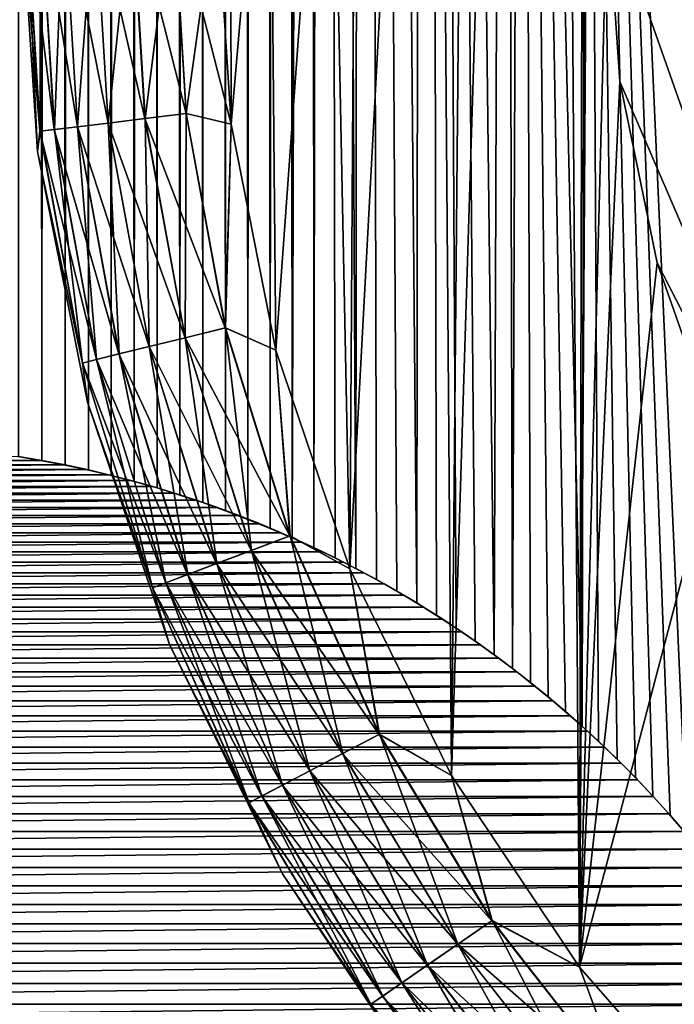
# Model space of a CAD drawing. Header units: metres. Extents: x -205 to 205, y -104 to 104.
# Tile 8 of 256: x -195.62 to -192.27, y -60.21 to -55.18. Entities that reach past the tile are written whole.
import ezdxf

# ---------------------------------------------------------------- set-up
doc = ezdxf.new("R2010")
doc.units = ezdxf.units.M
doc.layers.add('solid_01_2-CONSUMER_EHM_BOX_SW0001', color=7, linetype='CONTINUOUS')

msp = doc.modelspace()

# ---------------------------------------------------------------- linework, layer by layer
at = {"layer": 'solid_01_2-CONSUMER_EHM_BOX_SW0001'}
for points in [[(-200.010849, -74.958488), (-200.010773, 75.041512), (-0.010778, 75.04142)], [(-0.010849, -74.95858), (-200.010849, -74.958488), (-0.010778, 75.04142)], [(-192.521957, -14.194556, 75), (-191.979721, -60.908615, 75), (-191.966629, 61.009819, 75)], [(-194.22731, -57.8256, 1.5), (-194.189728, 57.924862, 1.5), (-194.302124, 57.87571, 1.5)], [(-194.130264, -24.958488, 1.5), (-194.189728, 57.924862, 1.5), (-194.22731, -57.8256, 1.5)], [(-194.339798, -57.777241, 1.5), (-194.302124, 57.87571, 1.5), (-194.416046, 57.828735, 1.5)], [(-194.339798, -57.777241, 1.5), (-194.22731, -57.8256, 1.5), (-194.302124, 57.87571, 1.5)], [(-194.453674, -57.731022, 1.5), (-194.416046, 57.828735, 1.5), (-194.531235, 57.784039, 1.5)], [(-194.453674, -57.731022, 1.5), (-194.339798, -57.777241, 1.5), (-194.416046, 57.828735, 1.5)], [(-194.56871, -57.687069, 1.5), (-194.531235, 57.784039, 1.5), (-194.64743, 57.741711, 1.5)], [(-194.56871, -57.687069, 1.5), (-194.453674, -57.731022, 1.5), (-194.531235, 57.784039, 1.5)], [(-194.684647, -57.645512, 1.5), (-194.64743, 57.741711, 1.5), (-194.764374, 57.701847, 1.5)], [(-194.684647, -57.645512, 1.5), (-194.56871, -57.687069, 1.5), (-194.64743, 57.741711, 1.5)], [(-194.918243, -57.570084, 1.5), (-194.881821, 57.664547, 1.5), (-194.999512, 57.629898, 1.5)], [(-194.918243, -57.570084, 1.5), (-194.801239, -57.606476, 1.5), (-194.881821, 57.664547, 1.5)], [(-194.801239, -57.606476, 1.5), (-194.764374, 57.701847, 1.5), (-194.881821, 57.664547, 1.5)], [(-194.801239, -57.606476, 1.5), (-194.684647, -57.645512, 1.5), (-194.764374, 57.701847, 1.5)], [(-195.035385, -57.536465, 1.5), (-194.999512, 57.629898, 1.5), (-195.117203, 57.598003, 1.5)], [(-195.035385, -57.536465, 1.5), (-194.918243, -57.570084, 1.5), (-194.999512, 57.629898, 1.5)], [(-195.269913, -57.477776, 1.5), (-195.234604, 57.568951, 1.5), (-195.352173, 57.542652, 1.5)], [(-195.269913, -57.477776, 1.5), (-195.152435, -57.505741, 1.5), (-195.234604, 57.568951, 1.5)], [(-195.152435, -57.505741, 1.5), (-195.117203, 57.598003, 1.5), (-195.234604, 57.568951, 1.5)], [(-195.152435, -57.505741, 1.5), (-195.035385, -57.536465, 1.5), (-195.117203, 57.598003, 1.5)], [(-195.507751, -57.429482, 1.5), (-195.470413, 57.518948, 1.5), (-195.589233, 57.497833, 1.5)], [(-195.507751, -57.429482, 1.5), (-195.388412, -57.452354, 1.5), (-195.470413, 57.518948, 1.5)], [(-195.388412, -57.452354, 1.5), (-195.352173, 57.542652, 1.5), (-195.470413, 57.518948, 1.5)], [(-195.388412, -57.452354, 1.5), (-195.269913, -57.477776, 1.5), (-195.352173, 57.542652, 1.5)], [(-195.627792, -57.409164, 1.5), (-195.589233, 57.497833, 1.5), (-195.708527, 57.479313, 1.5)], [(-195.627792, -57.409164, 1.5), (-195.507751, -57.429482, 1.5), (-195.589233, 57.497833, 1.5)], [(-192.521957, -14.194556, 75), (-192.654465, -16.812454, 75), (-191.979721, -60.908615, 75)], [(-192.654465, -16.812454, 75), (-193.049896, -19.403698, 75), (-192.757324, -60.021427, 75)], [(-192.654465, -16.812454, 75), (-192.757324, -60.021427, 75), (-191.979721, -60.908615, 75)], [(-193.049896, -19.403698, 75), (-193.704208, -21.941931, 75), (-193.411774, -59.040916, 75)], [(-193.049896, -19.403698, 75), (-193.411774, -59.040916, 75), (-192.757324, -60.021427, 75)], [(-193.704208, -21.941931, 75), (-194.610535, -24.400856, 75), (-193.932495, -57.98312, 75)], [(-193.704208, -21.941931, 75), (-193.932495, -57.98312, 75), (-193.411774, -59.040916, 75)], [(-194.610535, -24.400856, 75), (-194.614853, -54.544277, 75), (-194.539246, -55.70977, 75)], [(-194.610535, -24.400856, 75), (-194.310898, -56.864811, 75), (-193.932495, -57.98312, 75)], [(-194.610535, -24.400856, 75), (-194.539246, -55.70977, 75), (-194.310898, -56.864811, 75)], [(-194.22731, -57.8256, 1.5), (-194.116486, -57.875973, 1.5), (-194.130264, -24.958488, 1.5)], [(-194.064407, -25.916283, 1.5), (-194.130264, -24.958488, 1.5), (-194.116486, -57.875973, 1.5)], [(-194.064407, -25.916283, 1.5), (-194.116486, -57.875973, 1.5), (-194.007568, -57.928238, 1.5)], [(-194.064407, -25.916283, 1.5), (-194.007568, -57.928238, 1.5), (-193.900818, -57.982265, 1.5)], [(-193.872421, -26.852919, 1.5), (-194.064407, -25.916283, 1.5), (-193.900818, -57.982265, 1.5)], [(-193.872421, -26.852919, 1.5), (-193.900818, -57.982265, 1.5), (-193.795761, -58.038479, 1.5)], [(-193.872421, -26.852919, 1.5), (-193.691864, -58.097267, 1.5), (-193.589264, -58.158451, 1.5)], [(-193.556152, -27.758787, 1.5), (-193.872421, -26.852919, 1.5), (-193.589264, -58.158451, 1.5)], [(-193.872421, -26.852919, 1.5), (-193.795761, -58.038479, 1.5), (-193.691864, -58.097267, 1.5)], [(-193.556152, -27.758787, 1.5), (-193.589264, -58.158451, 1.5), (-193.488068, -58.221851, 1.5)], [(-193.556152, -27.758787, 1.5), (-193.290375, -58.354599, 1.5), (-193.194122, -58.423588, 1.5)], [(-193.141663, -43.728268, 1.5), (-193.556152, -27.758787, 1.5), (-193.194122, -58.423588, 1.5)], [(-193.556152, -27.758787, 1.5), (-193.388397, -58.287292, 1.5), (-193.290375, -58.354599, 1.5)], [(-193.556152, -27.758787, 1.5), (-193.488068, -58.221851, 1.5), (-193.388397, -58.287292, 1.5)], [(-194.539246, -55.70977, 69), (-194.614853, -54.544277, 69), (-192.611816, -33.34425, 69)], [(-194.310898, -56.864811, 69), (-194.539246, -55.70977, 69), (-192.611816, -33.34425, 69)], [(-193.932495, -57.98312, 69), (-194.310898, -56.864811, 69), (-192.611816, -33.34425, 69)], [(-193.411774, -59.040916, 69), (-193.932495, -57.98312, 69), (-192.611816, -33.34425, 69)], [(-192.757324, -60.021427, 69), (-193.411774, -59.040916, 69), (-192.611816, -33.34425, 69)], [(-192.757324, -60.021427, 69), (-192.611816, -33.34425, 69), (-192.612213, -36.044563, 69)], [(-192.757324, -60.021427, 69), (-192.612213, -36.044563, 69), (-192.612427, -37.544563, 69)], [(-192.757324, -60.021427, 69), (-192.612427, -37.544563, 69), (-192.614853, -54.544563, 69)], [(-193.141663, -43.728268, 1.5), (-193.194122, -58.423588, 1.5), (-193.099762, -58.49408, 1.5)], [(-193.050079, -45.791245, 1.5), (-193.141663, -43.728268, 1.5), (-193.099762, -58.49408, 1.5)], [(-192.614853, -54.544563, 72), (-176.90387, -44.776558, 72), (-191.067078, -58.935711, 72)], [(-193.050079, -45.791245, 1.5), (-193.099762, -58.49408, 1.5), (-193.007431, -58.565903, 1.5)], [(-193.050079, -45.791245, 1.5), (-192.829269, -58.712826, 1.5), (-192.743454, -58.788105, 1.5)], [(-192.722076, -47.838585, 1.5), (-193.050079, -45.791245, 1.5), (-192.743454, -58.788105, 1.5)], [(-193.050079, -45.791245, 1.5), (-192.917221, -58.638878, 1.5), (-192.829269, -58.712826, 1.5)], [(-193.050079, -45.791245, 1.5), (-193.007431, -58.565903, 1.5), (-192.917221, -58.638878, 1.5)], [(-192.722076, -47.838585, 1.5), (-192.743454, -58.788105, 1.5), (-192.659576, -58.865124, 1.5)], [(-192.722076, -47.838585, 1.5), (-192.293716, -59.244331, 1.5), (-192.208817, -59.343372, 1.5)], [(-192.167389, -49.826866, 1.5), (-192.722076, -47.838585, 1.5), (-192.208817, -59.343372, 1.5)], [(-192.722076, -47.838585, 1.5), (-192.381226, -59.146812, 1.5), (-192.293716, -59.244331, 1.5)], [(-192.722076, -47.838585, 1.5), (-192.47139, -59.050987, 1.5), (-192.381226, -59.146812, 1.5)], [(-192.722076, -47.838585, 1.5), (-192.564163, -58.957035, 1.5), (-192.47139, -59.050987, 1.5)], [(-192.722076, -47.838585, 1.5), (-192.659576, -58.865124, 1.5), (-192.564163, -58.957035, 1.5)], [(-195.529495, -55.849407, 70), (-195.614853, -54.544136, 74), (-195.614853, -54.544136, 70)], [(-195.529495, -55.849407, 74), (-195.589783, -54.544136, 74.222519), (-195.614853, -54.544136, 74)], [(-195.529495, -55.849407, 70), (-195.529495, -55.849407, 74), (-195.614853, -54.544136, 74)], [(-195.517471, -55.746521, 69.778572), (-195.529495, -55.849407, 70), (-195.614853, -54.544136, 70)], [(-195.517471, -55.746521, 69.778572), (-195.614853, -54.544136, 70), (-195.590027, -54.544136, 69.778572)], [(-195.590027, -54.544136, 69.778572), (-195.51622, -54.544147, 69.566925), (-195.444199, -55.737637, 69.566925)], [(-195.517471, -55.746521, 69.778572), (-195.590027, -54.544136, 69.778572), (-195.444199, -55.737637, 69.566925)], [(-195.517227, -55.746494, 74.222519), (-195.515732, -54.544147, 74.43409), (-195.589783, -54.544136, 74.222519)], [(-195.517227, -55.746494, 74.222519), (-195.589783, -54.544136, 74.222519), (-195.529495, -55.849407, 74)], [(-195.44371, -55.737576, 74.43409), (-195.515732, -54.544147, 74.43409), (-195.517227, -55.746494, 74.222519)], [(-195.51622, -54.544147, 69.566925), (-195.39711, -54.544167, 69.377037), (-195.325958, -55.723297, 69.377037)], [(-195.444199, -55.737637, 69.566925), (-195.51622, -54.544147, 69.566925), (-195.325958, -55.723297, 69.377037)], [(-195.44371, -55.737576, 74.43409), (-195.396408, -54.544167, 74.62384), (-195.515732, -54.544147, 74.43409)], [(-195.325256, -55.723213, 74.62384), (-195.396408, -54.544167, 74.62384), (-195.44371, -55.737576, 74.43409)], [(-195.39711, -54.544167, 69.377037), (-195.238693, -54.544189, 69.218445), (-195.168701, -55.704224, 69.218445)], [(-195.325958, -55.723297, 69.377037), (-195.39711, -54.544167, 69.377037), (-195.168701, -55.704224, 69.218445)], [(-195.325256, -55.723213, 74.62384), (-195.237823, -54.544189, 74.782249), (-195.396408, -54.544167, 74.62384)], [(-195.167816, -55.704117, 74.782249), (-195.237823, -54.544189, 74.782249), (-195.325256, -55.723213, 74.62384)], [(-195.238693, -54.544189, 69.218445), (-195.048935, -54.544216, 69.099129), (-194.980316, -55.681377, 69.099129)], [(-195.168701, -55.704224, 69.218445), (-195.238693, -54.544189, 69.218445), (-194.980316, -55.681377, 69.099129)], [(-195.167816, -55.704117, 74.782249), (-195.047928, -54.544216, 74.90136), (-195.237823, -54.544189, 74.782249)], [(-194.979309, -55.681255, 74.90136), (-195.047928, -54.544216, 74.90136), (-195.167816, -55.704117, 74.782249)], [(-195.048935, -54.544216, 69.099129), (-194.837372, -54.544247, 69.02507), (-194.770294, -55.655907, 69.02507)], [(-194.980316, -55.681377, 69.099129), (-195.048935, -54.544216, 69.099129), (-194.770294, -55.655907, 69.02507)], [(-194.979309, -55.681255, 74.90136), (-194.836288, -54.544247, 74.975174), (-195.047928, -54.544216, 74.90136)], [(-194.769211, -55.655777, 74.975174), (-194.836288, -54.544247, 74.975174), (-194.979309, -55.681255, 74.90136)], [(-194.837372, -54.544247, 69.02507), (-194.614853, -54.544277, 69), (-194.539246, -55.70977, 69)], [(-194.770294, -55.655907, 69.02507), (-194.837372, -54.544247, 69.02507), (-194.539246, -55.70977, 69)], [(-194.769211, -55.655777, 74.975174), (-194.614853, -54.544277, 75), (-194.836288, -54.544247, 74.975174)], [(-194.769211, -55.655777, 74.975174), (-194.539246, -55.70977, 75), (-194.614853, -54.544277, 75)], [(-192.757324, -60.021427, 69), (-192.614853, -54.544563, 69), (-192.550705, -55.491096, 69)], [(-192.550705, -55.491096, 72), (-192.614853, -54.544563, 72), (-191.067078, -58.935711, 72)], [(-192.614853, -54.544563, 69), (-192.614853, -54.544563, 72), (-192.550705, -55.491096, 72)], [(-192.614853, -54.544563, 69), (-192.550705, -55.491096, 72), (-192.550705, -55.491096, 69)], [(-192.757324, -60.021427, 69), (-192.550705, -55.491096, 69), (-192.359329, -56.419636, 69)], [(-192.359329, -56.419636, 72), (-192.550705, -55.491096, 72), (-191.067078, -58.935711, 72)], [(-192.550705, -55.491096, 69), (-192.550705, -55.491096, 72), (-192.359329, -56.419636, 72)], [(-192.550705, -55.491096, 69), (-192.359329, -56.419636, 72), (-192.359329, -56.419636, 69)], [(-195.168701, -55.704224, 69.218445), (-194.980316, -55.681377, 69.099129), (-194.775131, -56.801979, 69.099129)], [(-194.979309, -55.681255, 74.90136), (-195.167816, -55.704117, 74.782249), (-194.958527, -56.847153, 74.782249)], [(-194.980316, -55.681377, 69.099129), (-194.770294, -55.655907, 69.02507), (-194.569702, -56.751377, 69.02507)], [(-194.775131, -56.801979, 69.099129), (-194.980316, -55.681377, 69.099129), (-194.569702, -56.751377, 69.02507)], [(-194.769211, -55.655777, 74.975174), (-194.979309, -55.681255, 74.90136), (-194.774139, -56.801739, 74.90136)], [(-194.774139, -56.801739, 74.90136), (-194.979309, -55.681255, 74.90136), (-194.958527, -56.847153, 74.782249)], [(-194.568634, -56.751118, 74.975174), (-194.769211, -55.655777, 74.975174), (-194.774139, -56.801739, 74.90136)], [(-194.569702, -56.751377, 69.02507), (-194.770294, -55.655907, 69.02507), (-194.539246, -55.70977, 69)], [(-194.568634, -56.751118, 74.975174), (-194.539246, -55.70977, 75), (-194.769211, -55.655777, 74.975174)], [(-195.517471, -55.746521, 69.778572), (-195.444199, -55.737637, 69.566925), (-195.228836, -56.913738, 69.566925)], [(-195.44371, -55.737576, 74.43409), (-195.517227, -55.746494, 74.222519), (-195.300278, -56.931335, 74.222519)], [(-195.444199, -55.737637, 69.566925), (-195.325958, -55.723297, 69.377037), (-195.11319, -56.88525, 69.377037)], [(-195.228836, -56.913738, 69.566925), (-195.444199, -55.737637, 69.566925), (-195.11319, -56.88525, 69.377037)], [(-195.325256, -55.723213, 74.62384), (-195.44371, -55.737576, 74.43409), (-195.228363, -56.913624, 74.43409)], [(-195.228363, -56.913624, 74.43409), (-195.44371, -55.737576, 74.43409), (-195.300278, -56.931335, 74.222519)], [(-195.325958, -55.723297, 69.377037), (-195.168701, -55.704224, 69.218445), (-194.959381, -56.847363, 69.218445)], [(-195.11319, -56.88525, 69.377037), (-195.325958, -55.723297, 69.377037), (-194.959381, -56.847363, 69.218445)], [(-195.167816, -55.704117, 74.782249), (-195.325256, -55.723213, 74.62384), (-195.112503, -56.885086, 74.62384)], [(-195.112503, -56.885086, 74.62384), (-195.325256, -55.723213, 74.62384), (-195.228363, -56.913624, 74.43409)], [(-194.959381, -56.847363, 69.218445), (-195.168701, -55.704224, 69.218445), (-194.775131, -56.801979, 69.099129)], [(-194.958527, -56.847153, 74.782249), (-195.167816, -55.704117, 74.782249), (-195.112503, -56.885086, 74.62384)], [(-194.569702, -56.751377, 69.02507), (-194.539246, -55.70977, 69), (-194.310898, -56.864811, 69)], [(-194.568634, -56.751118, 74.975174), (-194.310898, -56.864811, 75), (-194.539246, -55.70977, 75)], [(-195.300278, -56.931335, 74.222519), (-195.517227, -55.746494, 74.222519), (-195.529495, -55.849407, 74)], [(-195.300522, -56.931396, 69.778572), (-195.529495, -55.849407, 70), (-195.517471, -55.746521, 69.778572)], [(-195.300522, -56.931396, 69.778572), (-195.517471, -55.746521, 69.778572), (-195.228836, -56.913738, 69.566925)], [(-195.300278, -56.931335, 74.222519), (-195.529495, -55.849407, 74), (-195.27449, -57.132374, 74)], [(-195.27449, -57.132374, 70), (-195.27449, -57.132374, 74), (-195.529495, -55.849407, 74)], [(-195.529495, -55.849407, 70), (-195.27449, -57.132374, 70), (-195.529495, -55.849407, 74)], [(-195.300522, -56.931396, 69.778572), (-195.27449, -57.132374, 70), (-195.529495, -55.849407, 70)], [(-192.757324, -60.021427, 69), (-192.359329, -56.419636, 69), (-192.043777, -57.314842, 69)], [(-192.043777, -57.314842, 72), (-192.359329, -56.419636, 72), (-191.067078, -58.935711, 72)], [(-192.359329, -56.419636, 69), (-192.359329, -56.419636, 72), (-192.043777, -57.314842, 72)], [(-192.359329, -56.419636, 69), (-192.043777, -57.314842, 72), (-192.043777, -57.314842, 69)], [(-194.775131, -56.801979, 69.099129), (-194.569702, -56.751377, 69.02507), (-194.238525, -57.814682, 69.02507)], [(-194.568634, -56.751118, 74.975174), (-194.774139, -56.801739, 74.90136), (-194.43541, -57.889317, 74.90136)], [(-194.238525, -57.814682, 69.02507), (-194.569702, -56.751377, 69.02507), (-194.310898, -56.864811, 69)], [(-194.237503, -57.814293, 74.975174), (-194.310898, -56.864811, 75), (-194.568634, -56.751118, 74.975174)], [(-194.237503, -57.814293, 74.975174), (-194.568634, -56.751118, 74.975174), (-194.43541, -57.889317, 74.90136)], [(-195.11319, -56.88525, 69.377037), (-194.959381, -56.847363, 69.218445), (-194.613785, -57.95694, 69.218445)], [(-194.958527, -56.847153, 74.782249), (-195.112503, -56.885086, 74.62384), (-194.761261, -58.012844, 74.62384)], [(-194.959381, -56.847363, 69.218445), (-194.775131, -56.801979, 69.099129), (-194.436356, -57.889675, 69.099129)], [(-194.613785, -57.95694, 69.218445), (-194.959381, -56.847363, 69.218445), (-194.436356, -57.889675, 69.099129)], [(-194.774139, -56.801739, 74.90136), (-194.958527, -56.847153, 74.782249), (-194.612976, -57.956627, 74.782249)], [(-194.612976, -57.956627, 74.782249), (-194.958527, -56.847153, 74.782249), (-194.761261, -58.012844, 74.62384)], [(-194.436356, -57.889675, 69.099129), (-194.775131, -56.801979, 69.099129), (-194.238525, -57.814682, 69.02507)], [(-194.43541, -57.889317, 74.90136), (-194.774139, -56.801739, 74.90136), (-194.612976, -57.956627, 74.782249)], [(-195.228836, -56.913738, 69.566925), (-195.11319, -56.88525, 69.377037), (-194.761917, -58.013092, 69.377037)], [(-195.112503, -56.885086, 74.62384), (-195.228363, -56.913624, 74.43409), (-194.872833, -58.055138, 74.43409)], [(-194.761917, -58.013092, 69.377037), (-195.11319, -56.88525, 69.377037), (-194.613785, -57.95694, 69.218445)], [(-194.761261, -58.012844, 74.62384), (-195.112503, -56.885086, 74.62384), (-194.872833, -58.055138, 74.43409)], [(-194.237503, -57.814293, 74.975174), (-193.932495, -57.98312, 75), (-194.310898, -56.864811, 75)], [(-194.238525, -57.814682, 69.02507), (-194.310898, -56.864811, 69), (-193.932495, -57.98312, 69)], [(-195.300522, -56.931396, 69.778572), (-195.228836, -56.913738, 69.566925), (-194.873291, -58.055309, 69.566925)], [(-194.942322, -58.081478, 69.778572), (-195.27449, -57.132374, 70), (-195.300522, -56.931396, 69.778572)], [(-194.942322, -58.081478, 69.778572), (-195.300522, -56.931396, 69.778572), (-194.873291, -58.055309, 69.566925)], [(-195.228363, -56.913624, 74.43409), (-195.300278, -56.931335, 74.222519), (-194.942078, -58.08139, 74.222519)], [(-194.942078, -58.08139, 74.222519), (-195.300278, -56.931335, 74.222519), (-195.27449, -57.132374, 74)], [(-194.873291, -58.055309, 69.566925), (-195.228836, -56.913738, 69.566925), (-194.761917, -58.013092, 69.377037)], [(-194.872833, -58.055138, 74.43409), (-195.228363, -56.913624, 74.43409), (-194.942078, -58.08139, 74.222519)], [(-194.942078, -58.08139, 74.222519), (-195.27449, -57.132374, 74), (-194.854202, -58.371078, 74)], [(-194.854202, -58.371078, 70), (-194.854202, -58.371078, 74), (-195.27449, -57.132374, 74)], [(-195.27449, -57.132374, 70), (-194.854202, -58.371078, 70), (-195.27449, -57.132374, 74)], [(-194.942322, -58.081478, 69.778572), (-194.854202, -58.371078, 70), (-195.27449, -57.132374, 70)], [(-191.979736, -60.908615, 69), (-192.757324, -60.021427, 69), (-192.043777, -57.314842, 69)], [(-195.397263, -57.451839, 1.571667), (-197.62442, -57.451839, 1.571667), (-197.740158, -57.476288, 1.571667)], [(-195.281525, -57.476288, 1.571667), (-195.397263, -57.451839, 1.571667), (-197.740158, -57.476288, 1.571667)], [(-195.513718, -57.429703, 1.571667), (-197.50795, -57.429703, 1.571667), (-197.62442, -57.451839, 1.571667)], [(-195.397263, -57.451839, 1.571667), (-195.513718, -57.429703, 1.571667), (-197.62442, -57.451839, 1.571667)], [(-195.513718, -57.429703, 1.571667), (-195.630768, -57.409904, 1.571667), (-197.50795, -57.429703, 1.571667)], [(-195.513718, -57.429703, 1.571667), (-195.627792, -57.409164, 1.5), (-195.630768, -57.409904, 1.571667)], [(-195.513718, -57.429703, 1.571667), (-195.507751, -57.429482, 1.5), (-195.627792, -57.409164, 1.5)], [(-195.397263, -57.451839, 1.571667), (-195.507751, -57.429482, 1.5), (-195.513718, -57.429703, 1.571667)], [(-195.397263, -57.451839, 1.571667), (-195.388412, -57.452354, 1.5), (-195.507751, -57.429482, 1.5)], [(-195.281525, -57.476288, 1.571667), (-195.388412, -57.452354, 1.5), (-195.397263, -57.451839, 1.571667)], [(-195.281525, -57.476288, 1.571667), (-197.740158, -57.476288, 1.571667), (-197.854996, -57.503017, 1.571667)], [(-195.166687, -57.503017, 1.571667), (-195.281525, -57.476288, 1.571667), (-197.854996, -57.503017, 1.571667)], [(-195.281525, -57.476288, 1.571667), (-195.269913, -57.477776, 1.5), (-195.388412, -57.452354, 1.5)], [(-195.166687, -57.503017, 1.571667), (-195.269913, -57.477776, 1.5), (-195.281525, -57.476288, 1.571667)], [(-195.166687, -57.503017, 1.571667), (-195.152435, -57.505741, 1.5), (-195.269913, -57.477776, 1.5)], [(-195.052917, -57.531998, 1.571667), (-197.968765, -57.531994, 1.571667), (-198.081314, -57.563194, 1.571667)], [(-194.940369, -57.563198, 1.571667), (-195.052917, -57.531998, 1.571667), (-198.081314, -57.563194, 1.571667)], [(-195.166687, -57.503017, 1.571667), (-197.854996, -57.503017, 1.571667), (-197.968765, -57.531994, 1.571667)], [(-195.052917, -57.531998, 1.571667), (-195.166687, -57.503017, 1.571667), (-197.968765, -57.531994, 1.571667)], [(-195.052917, -57.531998, 1.571667), (-195.152435, -57.505741, 1.5), (-195.166687, -57.503017, 1.571667)], [(-195.052917, -57.531998, 1.571667), (-195.035385, -57.536465, 1.5), (-195.152435, -57.505741, 1.5)], [(-194.940369, -57.563198, 1.571667), (-195.035385, -57.536465, 1.5), (-195.052917, -57.531998, 1.571667)], [(-194.940369, -57.563198, 1.571667), (-194.918243, -57.570084, 1.5), (-195.035385, -57.536465, 1.5)], [(-194.719131, -57.632271, 1.571667), (-194.829193, -57.596588, 1.571667), (-198.302551, -57.632271, 1.571667)], [(-194.829193, -57.596588, 1.571667), (-198.19249, -57.596588, 1.571667), (-198.302551, -57.632271, 1.571667)], [(-194.940369, -57.563198, 1.571667), (-198.081314, -57.563194, 1.571667), (-198.19249, -57.596588, 1.571667)], [(-194.829193, -57.596588, 1.571667), (-194.940369, -57.563198, 1.571667), (-198.19249, -57.596588, 1.571667)], [(-194.829193, -57.596588, 1.571667), (-194.918243, -57.570084, 1.5), (-194.940369, -57.563198, 1.571667)], [(-194.829193, -57.596588, 1.571667), (-194.801239, -57.606476, 1.5), (-194.918243, -57.570084, 1.5)], [(-194.719131, -57.632271, 1.571667), (-194.801239, -57.606476, 1.5), (-194.829193, -57.596588, 1.571667)], [(-194.609406, -57.670471, 1.571667), (-194.719131, -57.632271, 1.571667), (-198.412262, -57.670471, 1.571667)], [(-194.719131, -57.632271, 1.571667), (-198.302551, -57.632271, 1.571667), (-198.412262, -57.670471, 1.571667)], [(-194.719131, -57.632271, 1.571667), (-194.684647, -57.645512, 1.5), (-194.801239, -57.606476, 1.5)], [(-194.609406, -57.670471, 1.571667), (-194.684647, -57.645512, 1.5), (-194.719131, -57.632271, 1.571667)], [(-194.609406, -57.670471, 1.571667), (-194.56871, -57.687069, 1.5), (-194.684647, -57.645512, 1.5)], [(-194.500122, -57.711143, 1.571667), (-194.609406, -57.670471, 1.571667), (-198.521561, -57.71114, 1.571667)], [(-194.609406, -57.670471, 1.571667), (-198.412262, -57.670471, 1.571667), (-198.521561, -57.71114, 1.571667)], [(-194.500122, -57.711143, 1.571667), (-194.56871, -57.687069, 1.5), (-194.609406, -57.670471, 1.571667)], [(-194.500122, -57.711143, 1.571667), (-194.453674, -57.731022, 1.5), (-194.56871, -57.687069, 1.5)], [(-194.500122, -57.711143, 1.571667), (-198.521561, -57.71114, 1.571667), (-198.630295, -57.754227, 1.571667)], [(-194.391388, -57.75423, 1.571667), (-194.500122, -57.711143, 1.571667), (-198.630295, -57.754227, 1.571667)], [(-194.391388, -57.75423, 1.571667), (-194.453674, -57.731022, 1.5), (-194.500122, -57.711143, 1.571667)], [(-194.391388, -57.75423, 1.571667), (-194.339798, -57.777241, 1.5), (-194.453674, -57.731022, 1.5)], [(-194.17601, -57.847435, 1.571667), (-194.28331, -57.799679, 1.571667), (-198.845673, -57.847435, 1.571667)], [(-194.28331, -57.799679, 1.571667), (-198.738373, -57.799679, 1.571667), (-198.845673, -57.847435, 1.571667)], [(-194.391388, -57.75423, 1.571667), (-198.630295, -57.754227, 1.571667), (-198.738373, -57.799679, 1.571667)], [(-194.28331, -57.799679, 1.571667), (-194.391388, -57.75423, 1.571667), (-198.738373, -57.799679, 1.571667)], [(-194.28331, -57.799679, 1.571667), (-194.339798, -57.777241, 1.5), (-194.391388, -57.75423, 1.571667)], [(-194.28331, -57.799679, 1.571667), (-194.22731, -57.8256, 1.5), (-194.339798, -57.777241, 1.5)], [(-194.17601, -57.847435, 1.571667), (-194.22731, -57.8256, 1.5), (-194.28331, -57.799679, 1.571667)], [(-194.069595, -57.897446, 1.571667), (-194.17601, -57.847435, 1.571667), (-198.952087, -57.897442, 1.571667)], [(-194.17601, -57.847435, 1.571667), (-198.845673, -57.847435, 1.571667), (-198.952087, -57.897442, 1.571667)], [(-194.436356, -57.889675, 69.099129), (-194.238525, -57.814682, 69.02507), (-193.781601, -58.830315, 69.02507)], [(-194.237503, -57.814293, 74.975174), (-194.43541, -57.889317, 74.90136), (-193.968063, -58.928139, 74.90136)], [(-193.781601, -58.830315, 69.02507), (-194.238525, -57.814682, 69.02507), (-193.932495, -57.98312, 69)], [(-193.78064, -58.829807, 74.975174), (-193.932495, -57.98312, 75), (-194.237503, -57.814293, 74.975174)], [(-193.78064, -58.829807, 74.975174), (-194.237503, -57.814293, 74.975174), (-193.968063, -58.928139, 74.90136)], [(-194.17601, -57.847435, 1.571667), (-194.116486, -57.875973, 1.5), (-194.22731, -57.8256, 1.5)], [(-194.069595, -57.897446, 1.571667), (-194.116486, -57.875973, 1.5), (-194.17601, -57.847435, 1.571667)], [(-194.069595, -57.897446, 1.571667), (-198.952087, -57.897442, 1.571667), (-199.057495, -57.949646, 1.571667)], [(-193.964188, -57.94965, 1.571667), (-194.069595, -57.897446, 1.571667), (-199.057495, -57.949646, 1.571667)], [(-194.613785, -57.95694, 69.218445), (-194.436356, -57.889675, 69.099129), (-193.968948, -58.928608, 69.099129)], [(-194.43541, -57.889317, 74.90136), (-194.612976, -57.956627, 74.782249), (-194.1362, -59.016361, 74.782249)], [(-193.968948, -58.928608, 69.099129), (-194.436356, -57.889675, 69.099129), (-193.781601, -58.830315, 69.02507)], [(-193.968063, -58.928139, 74.90136), (-194.43541, -57.889317, 74.90136), (-194.1362, -59.016361, 74.782249)], [(-194.069595, -57.897446, 1.571667), (-194.007568, -57.928238, 1.5), (-194.116486, -57.875973, 1.5)], [(-193.964188, -57.94965, 1.571667), (-194.007568, -57.928238, 1.5), (-194.069595, -57.897446, 1.571667)], [(-193.964188, -57.94965, 1.571667), (-199.057495, -57.949646, 1.571667), (-199.161789, -58.003998, 1.571667)], [(-193.859894, -58.003998, 1.571667), (-193.964188, -57.94965, 1.571667), (-199.161789, -58.003998, 1.571667)], [(-193.964188, -57.94965, 1.571667), (-193.900818, -57.982265, 1.5), (-194.007568, -57.928238, 1.5)], [(-193.859894, -58.003998, 1.571667), (-193.900818, -57.982265, 1.5), (-193.964188, -57.94965, 1.571667)], [(-193.859894, -58.003998, 1.571667), (-199.161789, -58.003998, 1.571667), (-199.264847, -58.060436, 1.571667)], [(-193.756836, -58.060436, 1.571667), (-193.859894, -58.003998, 1.571667), (-199.264847, -58.060436, 1.571667)], [(-194.761917, -58.013092, 69.377037), (-194.613785, -57.95694, 69.218445), (-194.136978, -59.016769, 69.218445)], [(-194.612976, -57.956627, 74.782249), (-194.761261, -58.012844, 74.62384), (-194.276642, -59.090038, 74.62384)], [(-194.136978, -59.016769, 69.218445), (-194.613785, -57.95694, 69.218445), (-193.968948, -58.928608, 69.099129)], [(-194.1362, -59.016361, 74.782249), (-194.612976, -57.956627, 74.782249), (-194.276642, -59.090038, 74.62384)], [(-193.78064, -58.829807, 74.975174), (-193.411774, -59.040916, 75), (-193.932495, -57.98312, 75)], [(-193.781601, -58.830315, 69.02507), (-193.932495, -57.98312, 69), (-193.411774, -59.040916, 69)], [(-193.859894, -58.003998, 1.571667), (-193.795761, -58.038479, 1.5), (-193.900818, -57.982265, 1.5)], [(-193.756836, -58.060436, 1.571667), (-193.795761, -58.038479, 1.5), (-193.859894, -58.003998, 1.571667)], [(-194.942322, -58.081478, 69.778572), (-194.873291, -58.055309, 69.566925), (-194.382736, -59.145702, 69.566925)], [(-194.872833, -58.055138, 74.43409), (-194.942078, -58.08139, 74.222519), (-194.447876, -59.179882, 74.222519)], [(-194.873291, -58.055309, 69.566925), (-194.761917, -58.013092, 69.377037), (-194.277267, -59.090363, 69.377037)], [(-194.382736, -59.145702, 69.566925), (-194.873291, -58.055309, 69.566925), (-194.277267, -59.090363, 69.377037)], [(-194.761261, -58.012844, 74.62384), (-194.872833, -58.055138, 74.43409), (-194.382309, -59.145473, 74.43409)], [(-194.382309, -59.145473, 74.43409), (-194.872833, -58.055138, 74.43409), (-194.447876, -59.179882, 74.222519)], [(-194.277267, -59.090363, 69.377037), (-194.761917, -58.013092, 69.377037), (-194.136978, -59.016769, 69.218445)], [(-194.276642, -59.090038, 74.62384), (-194.761261, -58.012844, 74.62384), (-194.382309, -59.145473, 74.43409)], [(-193.756836, -58.060436, 1.571667), (-193.691864, -58.097267, 1.5), (-193.795761, -58.038479, 1.5)], [(-193.655121, -58.118908, 1.571667), (-193.756836, -58.060436, 1.571667), (-199.366562, -58.118908, 1.571667)], [(-193.756836, -58.060436, 1.571667), (-199.264847, -58.060436, 1.571667), (-199.366562, -58.118908, 1.571667)], [(-194.448105, -59.179996, 69.778572), (-194.854202, -58.371078, 70), (-194.942322, -58.081478, 69.778572)], [(-194.448105, -59.179996, 69.778572), (-194.942322, -58.081478, 69.778572), (-194.382736, -59.145702, 69.566925)], [(-194.447876, -59.179882, 74.222519), (-194.942078, -58.08139, 74.222519), (-194.854202, -58.371078, 74)], [(-193.655121, -58.118908, 1.571667), (-193.691864, -58.097267, 1.5), (-193.756836, -58.060436, 1.571667)], [(-193.655121, -58.118908, 1.571667), (-193.589264, -58.158451, 1.5), (-193.691864, -58.097267, 1.5)], [(-193.554855, -58.179359, 1.571667), (-193.655121, -58.118908, 1.571667), (-199.466827, -58.179359, 1.571667)], [(-193.655121, -58.118908, 1.571667), (-199.366562, -58.118908, 1.571667), (-199.466827, -58.179359, 1.571667)], [(-193.554855, -58.179359, 1.571667), (-193.589264, -58.158451, 1.5), (-193.655121, -58.118908, 1.571667)], [(-193.554855, -58.179359, 1.571667), (-199.466827, -58.179359, 1.571667), (-199.565506, -58.241734, 1.571667)], [(-193.456177, -58.241737, 1.571667), (-193.554855, -58.179359, 1.571667), (-199.565506, -58.241734, 1.571667)], [(-193.554855, -58.179359, 1.571667), (-193.488068, -58.221851, 1.5), (-193.589264, -58.158451, 1.5)], [(-193.456177, -58.241737, 1.571667), (-193.488068, -58.221851, 1.5), (-193.554855, -58.179359, 1.571667)], [(-193.456177, -58.241737, 1.571667), (-199.565506, -58.241734, 1.571667), (-199.662506, -58.305981, 1.571667)], [(-193.359177, -58.305984, 1.571667), (-193.456177, -58.241737, 1.571667), (-199.662506, -58.305981, 1.571667)], [(-193.456177, -58.241737, 1.571667), (-193.388397, -58.287292, 1.5), (-193.488068, -58.221851, 1.5)], [(-193.359177, -58.305984, 1.571667), (-193.388397, -58.287292, 1.5), (-193.456177, -58.241737, 1.571667)], [(-193.359177, -58.305984, 1.571667), (-199.662506, -58.305981, 1.571667), (-199.757706, -58.372047, 1.571667)], [(-193.263977, -58.372047, 1.571667), (-193.359177, -58.305984, 1.571667), (-199.757706, -58.372047, 1.571667)], [(-193.359177, -58.305984, 1.571667), (-193.290375, -58.354599, 1.5), (-193.388397, -58.287292, 1.5)], [(-193.263977, -58.372047, 1.571667), (-193.290375, -58.354599, 1.5), (-193.359177, -58.305984, 1.571667)], [(-193.263977, -58.372047, 1.571667), (-193.194122, -58.423588, 1.5), (-193.290375, -58.354599, 1.5)], [(-193.170029, -58.440231, 1.571667), (-193.263977, -58.372047, 1.571667), (-199.851654, -58.440228, 1.571667)], [(-193.263977, -58.372047, 1.571667), (-199.757706, -58.372047, 1.571667), (-199.851654, -58.440228, 1.571667)], [(-194.447876, -59.179882, 74.222519), (-194.854202, -58.371078, 74), (-194.275833, -59.544327, 74)], [(-194.275833, -59.544327, 70), (-194.275833, -59.544327, 74), (-194.854202, -58.371078, 74)], [(-194.854202, -58.371078, 70), (-194.275833, -59.544327, 70), (-194.854202, -58.371078, 74)], [(-194.448105, -59.179996, 69.778572), (-194.275833, -59.544327, 70), (-194.854202, -58.371078, 70)], [(-193.170029, -58.440231, 1.571667), (-193.194122, -58.423588, 1.5), (-193.263977, -58.372047, 1.571667)], [(-193.170029, -58.440231, 1.571667), (-199.851654, -58.440228, 1.571667), (-199.944672, -58.510704, 1.571667)], [(-193.077011, -58.510704, 1.571667), (-193.170029, -58.440231, 1.571667), (-199.944672, -58.510704, 1.571667)], [(-193.170029, -58.440231, 1.571667), (-193.099762, -58.49408, 1.5), (-193.194122, -58.423588, 1.5)], [(-193.077011, -58.510704, 1.571667), (-193.099762, -58.49408, 1.5), (-193.170029, -58.440231, 1.571667)], [(-193.077011, -58.510704, 1.571667), (-193.007431, -58.565903, 1.5), (-193.099762, -58.49408, 1.5)], [(-192.985016, -58.583405, 1.571667), (-193.077011, -58.510704, 1.571667), (-200.036667, -58.583405, 1.571667)], [(-193.077011, -58.510704, 1.571667), (-199.944672, -58.510704, 1.571667), (-200.036667, -58.583405, 1.571667)], [(-192.985016, -58.583405, 1.571667), (-193.007431, -58.565903, 1.5), (-193.077011, -58.510704, 1.571667)], [(-192.89418, -58.658264, 1.571667), (-192.985016, -58.583405, 1.571667), (-200.127502, -58.65826, 1.571667)], [(-192.985016, -58.583405, 1.571667), (-200.036667, -58.583405, 1.571667), (-200.127502, -58.65826, 1.571667)], [(-192.985016, -58.583405, 1.571667), (-192.917221, -58.638878, 1.5), (-193.007431, -58.565903, 1.5)], [(-192.89418, -58.658264, 1.571667), (-192.917221, -58.638878, 1.5), (-192.985016, -58.583405, 1.571667)], [(-192.89418, -58.658264, 1.571667), (-200.127502, -58.65826, 1.571667), (-200.217087, -58.735207, 1.571667)], [(-192.804596, -58.73521, 1.571667), (-192.89418, -58.658264, 1.571667), (-200.217087, -58.735207, 1.571667)], [(-192.89418, -58.658264, 1.571667), (-192.829269, -58.712826, 1.5), (-192.917221, -58.638878, 1.5)], [(-192.804596, -58.73521, 1.571667), (-192.829269, -58.712826, 1.5), (-192.89418, -58.658264, 1.571667)], [(-192.804596, -58.73521, 1.571667), (-200.217087, -58.735207, 1.571667), (-200.305313, -58.814175, 1.571667)], [(-192.71637, -58.814178, 1.571667), (-192.804596, -58.73521, 1.571667), (-200.305313, -58.814175, 1.571667)], [(-192.804596, -58.73521, 1.571667), (-192.743454, -58.788105, 1.5), (-192.829269, -58.712826, 1.5)], [(-192.71637, -58.814178, 1.571667), (-192.743454, -58.788105, 1.5), (-192.804596, -58.73521, 1.571667)], [(-192.71637, -58.814178, 1.571667), (-192.659576, -58.865124, 1.5), (-192.743454, -58.788105, 1.5)], [(-192.71637, -58.814178, 1.571667), (-200.305313, -58.814175, 1.571667), (-200.392044, -58.895092, 1.571667)], [(-192.629639, -58.895096, 1.571667), (-192.71637, -58.814178, 1.571667), (-200.392044, -58.895092, 1.571667)], [(-193.968948, -58.928608, 69.099129), (-193.781601, -58.830315, 69.02507), (-193.205597, -59.783466, 69.02507)], [(-193.78064, -58.829807, 74.975174), (-193.968063, -58.928139, 74.90136), (-193.378891, -59.903053, 74.90136)], [(-193.205597, -59.783466, 69.02507), (-193.781601, -58.830315, 69.02507), (-193.411774, -59.040916, 69)], [(-193.204697, -59.782848, 74.975174), (-193.411774, -59.040916, 75), (-193.78064, -58.829807, 74.975174)], [(-193.204697, -59.782848, 74.975174), (-193.78064, -58.829807, 74.975174), (-193.378891, -59.903053, 74.90136)], [(-192.629639, -58.895096, 1.571667), (-192.659576, -58.865124, 1.5), (-192.71637, -58.814178, 1.571667)], [(-192.629639, -58.895096, 1.571667), (-200.392044, -58.895092, 1.571667), (-200.477203, -58.977894, 1.571667)], [(-192.544479, -58.977898, 1.571667), (-192.629639, -58.895096, 1.571667), (-200.477203, -58.977894, 1.571667)], [(-192.629639, -58.895096, 1.571667), (-192.564163, -58.957035, 1.5), (-192.659576, -58.865124, 1.5)], [(-192.544479, -58.977898, 1.571667), (-192.564163, -58.957035, 1.5), (-192.629639, -58.895096, 1.571667)], [(-194.136978, -59.016769, 69.218445), (-193.968948, -58.928608, 69.099129), (-193.37973, -59.903625, 69.099129)], [(-193.968063, -58.928139, 74.90136), (-194.1362, -59.016361, 74.782249), (-193.535187, -60.010899, 74.782249)], [(-193.37973, -59.903625, 69.099129), (-193.968948, -58.928608, 69.099129), (-193.205597, -59.783466, 69.02507)], [(-193.378891, -59.903053, 74.90136), (-193.968063, -58.928139, 74.90136), (-193.535187, -60.010899, 74.782249)], [(-192.544479, -58.977898, 1.571667), (-192.47139, -59.050987, 1.5), (-192.564163, -58.957035, 1.5)], [(-192.544479, -58.977898, 1.571667), (-200.477203, -58.977894, 1.571667), (-200.560654, -59.062511, 1.571667)], [(-192.461029, -59.062515, 1.571667), (-192.544479, -58.977898, 1.571667), (-200.560654, -59.062511, 1.571667)], [(-192.461029, -59.062515, 1.571667), (-192.47139, -59.050987, 1.5), (-192.544479, -58.977898, 1.571667)], [(-192.461029, -59.062515, 1.571667), (-200.560654, -59.062511, 1.571667), (-200.642288, -59.148876, 1.571667)], [(-192.379395, -59.14888, 1.571667), (-192.461029, -59.062515, 1.571667), (-200.642288, -59.148876, 1.571667)], [(-194.277267, -59.090363, 69.377037), (-194.136978, -59.016769, 69.218445), (-193.535904, -60.011398, 69.218445)], [(-194.1362, -59.016361, 74.782249), (-194.276642, -59.090038, 74.62384), (-193.66571, -60.100967, 74.62384)], [(-193.535904, -60.011398, 69.218445), (-194.136978, -59.016769, 69.218445), (-193.37973, -59.903625, 69.099129)], [(-193.535187, -60.010899, 74.782249), (-194.1362, -59.016361, 74.782249), (-193.66571, -60.100967, 74.62384)], [(-193.204697, -59.782848, 74.975174), (-192.757324, -60.021427, 75), (-193.411774, -59.040916, 75)], [(-193.205597, -59.783466, 69.02507), (-193.411774, -59.040916, 69), (-192.757324, -60.021427, 69)], [(-192.379395, -59.14888, 1.571667), (-192.381226, -59.146812, 1.5), (-192.47139, -59.050987, 1.5)], [(-192.379395, -59.14888, 1.571667), (-192.47139, -59.050987, 1.5), (-192.461029, -59.062515, 1.571667)], [(-194.382736, -59.145702, 69.566925), (-194.277267, -59.090363, 69.377037), (-193.66629, -60.101364, 69.377037)], [(-194.276642, -59.090038, 74.62384), (-194.382309, -59.145473, 74.43409), (-193.763916, -60.168736, 74.43409)], [(-193.66629, -60.101364, 69.377037), (-194.277267, -59.090363, 69.377037), (-193.535904, -60.011398, 69.218445)], [(-193.66571, -60.100967, 74.62384), (-194.276642, -59.090038, 74.62384), (-193.763916, -60.168736, 74.43409)], [(-192.379395, -59.14888, 1.571667), (-200.642288, -59.148876, 1.571667), (-200.722015, -59.236919, 1.571667)], [(-192.299667, -59.236923, 1.571667), (-192.379395, -59.14888, 1.571667), (-200.722015, -59.236919, 1.571667)], [(-194.448105, -59.179996, 69.778572), (-194.382736, -59.145702, 69.566925), (-193.764313, -60.16901, 69.566925)], [(-194.382309, -59.145473, 74.43409), (-194.447876, -59.179882, 74.222519), (-193.824875, -60.210796, 74.222519)], [(-193.764313, -60.16901, 69.566925), (-194.382736, -59.145702, 69.566925), (-193.66629, -60.101364, 69.377037)], [(-193.763916, -60.168736, 74.43409), (-194.382309, -59.145473, 74.43409), (-193.824875, -60.210796, 74.222519)], [(-192.299667, -59.236923, 1.571667), (-192.293716, -59.244331, 1.5), (-192.381226, -59.146812, 1.5)], [(-192.299667, -59.236923, 1.571667), (-192.381226, -59.146812, 1.5), (-192.379395, -59.14888, 1.571667)], [(-193.825073, -60.210938, 69.778572), (-194.275833, -59.544327, 70), (-194.448105, -59.179996, 69.778572)], [(-193.825073, -60.210938, 69.778572), (-194.448105, -59.179996, 69.778572), (-193.764313, -60.16901, 69.566925)], [(-193.824875, -60.210796, 74.222519), (-194.447876, -59.179882, 74.222519), (-194.275833, -59.544327, 74)], [(-192.299667, -59.236923, 1.571667), (-200.722015, -59.236919, 1.571667), (-200.799698, -59.326572, 1.571667)], [(-192.221985, -59.326576, 1.571667), (-192.299667, -59.236923, 1.571667), (-200.799698, -59.326572, 1.571667)], [(-192.221985, -59.326576, 1.571667), (-192.293716, -59.244331, 1.5), (-192.299667, -59.236923, 1.571667)], [(-192.221985, -59.326576, 1.571667), (-192.208817, -59.343372, 1.5), (-192.293716, -59.244331, 1.5)], [(-192.221985, -59.326576, 1.571667), (-200.799698, -59.326572, 1.571667), (-200.875229, -59.417767, 1.571667)], [(-192.146454, -59.41777, 1.571667), (-192.221985, -59.326576, 1.571667), (-200.875229, -59.417767, 1.571667)], [(-192.146454, -59.41777, 1.571667), (-200.875229, -59.417767, 1.571667), (-200.948517, -59.510433, 1.571667)], [(-192.073166, -59.510437, 1.571667), (-192.146454, -59.41777, 1.571667), (-200.948517, -59.510433, 1.571667)], [(-192.073166, -59.510437, 1.571667), (-200.948517, -59.510433, 1.571667), (-201.019516, -59.604576, 1.571667)], [(-192.002167, -59.60458, 1.571667), (-192.073166, -59.510437, 1.571667), (-201.019516, -59.604576, 1.571667)], [(-193.824875, -60.210796, 74.222519), (-194.275833, -59.544327, 74), (-193.549255, -60.632046, 74)], [(-193.549255, -60.632046, 70), (-193.549255, -60.632046, 74), (-194.275833, -59.544327, 74)], [(-194.275833, -59.544327, 70), (-193.549255, -60.632046, 70), (-194.275833, -59.544327, 74)], [(-193.825073, -60.210938, 69.778572), (-193.549255, -60.632046, 70), (-194.275833, -59.544327, 70)], [(-192.002167, -59.60458, 1.571667), (-201.019516, -59.604576, 1.571667), (-201.088959, -59.700737, 1.571667)], [(-191.932724, -59.700741, 1.571667), (-192.002167, -59.60458, 1.571667), (-201.088959, -59.700737, 1.571667)], [(-191.932724, -59.700741, 1.571667), (-201.088959, -59.700737, 1.571667), (-201.156906, -59.798969, 1.571667)], [(-191.864777, -59.798973, 1.571667), (-191.932724, -59.700741, 1.571667), (-201.156906, -59.798969, 1.571667)], [(-191.864777, -59.798973, 1.571667), (-201.156906, -59.798969, 1.571667), (-201.223251, -59.899166, 1.571667)], [(-191.798431, -59.89917, 1.571667), (-191.864777, -59.798973, 1.571667), (-201.223251, -59.899166, 1.571667)], [(-193.37973, -59.903625, 69.099129), (-193.205597, -59.783466, 69.02507), (-192.51889, -60.66024, 69.02507)], [(-193.204697, -59.782848, 74.975174), (-193.378891, -59.903053, 74.90136), (-192.676514, -60.799839, 74.90136)], [(-192.51889, -60.66024, 69.02507), (-193.205597, -59.783466, 69.02507), (-192.757324, -60.021427, 69)], [(-192.518066, -60.659515, 74.975174), (-192.757324, -60.021427, 75), (-193.204697, -59.782848, 74.975174)], [(-192.518066, -60.659515, 74.975174), (-193.204697, -59.782848, 74.975174), (-192.676514, -60.799839, 74.90136)], [(-191.798431, -59.89917, 1.571667), (-201.223251, -59.899166, 1.571667), (-201.287888, -60.001221, 1.571667)], [(-191.733795, -60.001225, 1.571667), (-191.798431, -59.89917, 1.571667), (-201.287888, -60.001221, 1.571667)], [(-193.535904, -60.011398, 69.218445), (-193.37973, -59.903625, 69.099129), (-192.677261, -60.80051, 69.099129)], [(-193.378891, -59.903053, 74.90136), (-193.535187, -60.010899, 74.782249), (-192.818665, -60.925739, 74.782249)], [(-192.677261, -60.80051, 69.099129), (-193.37973, -59.903625, 69.099129), (-192.51889, -60.66024, 69.02507)], [(-192.676514, -60.799839, 74.90136), (-193.378891, -59.903053, 74.90136), (-192.818665, -60.925739, 74.782249)], [(-191.733795, -60.001225, 1.571667), (-201.287888, -60.001221, 1.571667), (-201.350693, -60.105026, 1.571667)], [(-191.67099, -60.10503, 1.571667), (-191.733795, -60.001225, 1.571667), (-201.350693, -60.105026, 1.571667)], [(-193.66629, -60.101364, 69.377037), (-193.535904, -60.011398, 69.218445), (-192.819321, -60.926323, 69.218445)], [(-193.535187, -60.010899, 74.782249), (-193.66571, -60.100967, 74.62384), (-192.937378, -61.030888, 74.62384)], [(-192.819321, -60.926323, 69.218445), (-193.535904, -60.011398, 69.218445), (-192.677261, -60.80051, 69.099129)], [(-192.818665, -60.925739, 74.782249), (-193.535187, -60.010899, 74.782249), (-192.937378, -61.030888, 74.62384)], [(-192.518066, -60.659515, 74.975174), (-191.979721, -60.908615, 75), (-192.757324, -60.021427, 75)], [(-192.51889, -60.66024, 69.02507), (-192.757324, -60.021427, 69), (-191.979736, -60.908615, 69)], [(-191.67099, -60.10503, 1.571667), (-201.350693, -60.105026, 1.571667), (-201.41156, -60.21048, 1.571667)], [(-191.610123, -60.210484, 1.571667), (-191.67099, -60.10503, 1.571667), (-201.41156, -60.21048, 1.571667)], [(-193.764313, -60.16901, 69.566925), (-193.66629, -60.101364, 69.377037), (-192.937912, -61.031349, 69.377037)], [(-193.66571, -60.100967, 74.62384), (-193.763916, -60.168736, 74.43409), (-193.026703, -61.109997, 74.43409)], [(-192.937912, -61.031349, 69.377037), (-193.66629, -60.101364, 69.377037), (-192.819321, -60.926323, 69.218445)], [(-192.937378, -61.030888, 74.62384), (-193.66571, -60.100967, 74.62384), (-193.026703, -61.109997, 74.43409)], [(-193.825073, -60.210938, 69.778572), (-193.764313, -60.16901, 69.566925), (-193.027069, -61.110321, 69.566925)], [(-193.763916, -60.168736, 74.43409), (-193.824875, -60.210796, 74.222519), (-193.082138, -61.159096, 74.222519)], [(-193.027069, -61.110321, 69.566925), (-193.764313, -60.16901, 69.566925), (-192.937912, -61.031349, 69.377037)], [(-193.026703, -61.109997, 74.43409), (-193.763916, -60.168736, 74.43409), (-193.082138, -61.159096, 74.222519)], [(-191.610123, -60.210484, 1.571667), (-201.41156, -60.21048, 1.571667), (-201.470352, -60.317474, 1.571667)], [(-191.551331, -60.317478, 1.571667), (-191.610123, -60.210484, 1.571667), (-201.470352, -60.317474, 1.571667)], [(-193.082138, -61.159096, 74.222519), (-193.824875, -60.210796, 74.222519), (-193.549255, -60.632046, 74)]]:
    msp.add_3dface(points, dxfattribs=at)

doc.saveas('drawing.dxf')
